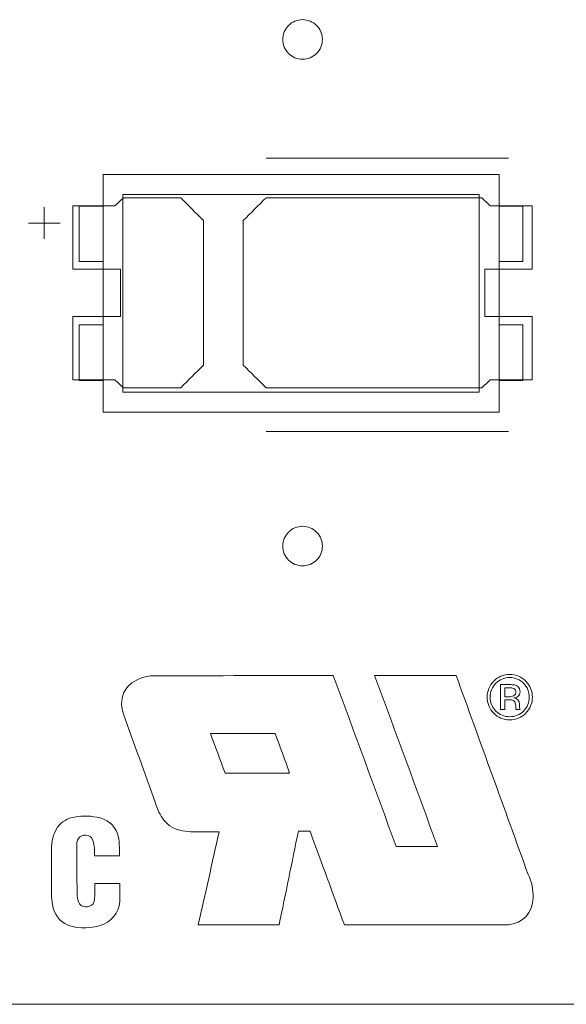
# Model space of a CAD drawing. Header units: inches. Extents: x -35 to 647, y 178 to 608.
# Tile 154 of 234: x 501 to 508, y 551 to 563. Entities that reach past the tile are written whole.
import ezdxf

# ---------------------------------------------------------------- set-up
doc = ezdxf.new("R2010")
doc.units = ezdxf.units.IN
doc.header["$MEASUREMENT"] = 0
doc.layers.add('1', color=7, linetype='Continuous')

# ---------------------------------------------------------------- blocks, each defined once
blk = doc.blocks.new('block 544')
at = {"layer": '1', "color": 155, "lineweight": 18, "true_color": 0x4c7299}
blk.add_lwpolyline([(506.926, 558.768), (502.426, 558.768)], dxfattribs=at)
blk = doc.blocks.new('block 545')
at = {"layer": '1', "color": 155, "lineweight": 18, "true_color": 0x4c7299}
blk.add_lwpolyline([(506.926, 561.268), (506.926, 558.768)], dxfattribs=at)
blk = doc.blocks.new('block 546')
at = {"layer": '1', "color": 155, "lineweight": 18, "true_color": 0x4c7299}
blk.add_lwpolyline([(502.426, 561.268), (506.926, 561.268)], dxfattribs=at)
blk = doc.blocks.new('block 547')
at = {"layer": '1', "color": 155, "lineweight": 18, "true_color": 0x4c7299}
blk.add_lwpolyline([(507.176, 558.518), (507.176, 561.518)], dxfattribs=at)
blk = doc.blocks.new('block 548')
at = {"layer": '1', "color": 155, "lineweight": 18, "true_color": 0x4c7299}
blk.add_lwpolyline([(502.176, 561.518), (502.176, 558.518)], dxfattribs=at)
blk = doc.blocks.new('block 549')
at = {"layer": '1', "color": 155, "lineweight": 18, "true_color": 0x4c7299}
blk.add_lwpolyline([(502.176, 558.518), (507.176, 558.518)], dxfattribs=at)
blk = doc.blocks.new('block 550')
at = {"layer": '1', "color": 155, "lineweight": 18, "true_color": 0x4c7299}
blk.add_lwpolyline([(502.426, 558.768), (502.426, 561.268)], dxfattribs=at)
blk = doc.blocks.new('block 551')
at = {"layer": '1', "color": 155, "lineweight": 18, "true_color": 0x4c7299}
blk.add_lwpolyline([(502.176, 559.618), (501.876, 559.618)], dxfattribs=at)
blk = doc.blocks.new('block 552')
at = {"layer": '1', "color": 155, "lineweight": 18, "true_color": 0x4c7299}
blk.add_lwpolyline([(507.476, 558.918), (507.176, 558.918)], dxfattribs=at)
blk = doc.blocks.new('block 553')
at = {"layer": '1', "color": 155, "lineweight": 18, "true_color": 0x4c7299}
blk.add_lwpolyline([(507.476, 559.618), (507.476, 558.918)], dxfattribs=at)
blk = doc.blocks.new('block 554')
at = {"layer": '1', "color": 155, "lineweight": 18, "true_color": 0x4c7299}
blk.add_lwpolyline([(507.176, 561.518), (502.176, 561.518)], dxfattribs=at)
blk = doc.blocks.new('block 555')
at = {"layer": '1', "color": 155, "lineweight": 18, "true_color": 0x4c7299}
blk.add_lwpolyline([(507.476, 560.418), (507.476, 561.118)], dxfattribs=at)
blk = doc.blocks.new('block 556')
at = {"layer": '1', "color": 155, "lineweight": 18, "true_color": 0x4c7299}
blk.add_lwpolyline([(507.176, 560.418), (507.476, 560.418)], dxfattribs=at)
blk = doc.blocks.new('block 557')
at = {"layer": '1', "color": 155, "lineweight": 18, "true_color": 0x4c7299}
blk.add_lwpolyline([(507.476, 561.118), (507.176, 561.118)], dxfattribs=at)
blk = doc.blocks.new('block 558')
at = {"layer": '1', "color": 155, "lineweight": 18, "true_color": 0x4c7299}
blk.add_lwpolyline([(501.876, 560.418), (501.876, 561.118)], dxfattribs=at)
blk = doc.blocks.new('block 559')
at = {"layer": '1', "color": 155, "lineweight": 18, "true_color": 0x4c7299}
blk.add_lwpolyline([(501.876, 561.118), (502.176, 561.118)], dxfattribs=at)
blk = doc.blocks.new('block 560')
at = {"layer": '1', "color": 155, "lineweight": 18, "true_color": 0x4c7299}
blk.add_lwpolyline([(502.176, 560.418), (501.876, 560.418)], dxfattribs=at)
blk = doc.blocks.new('block 561')
at = {"layer": '1', "color": 155, "lineweight": 18, "true_color": 0x4c7299}
blk.add_lwpolyline([(501.876, 558.918), (502.176, 558.918)], dxfattribs=at)
blk = doc.blocks.new('block 562')
at = {"layer": '1', "color": 155, "lineweight": 18, "true_color": 0x4c7299}
blk.add_lwpolyline([(501.876, 559.618), (501.876, 558.918)], dxfattribs=at)
blk = doc.blocks.new('block 1505')
at = {"layer": '1', "color": 155, "lineweight": 18, "true_color": 0x4c7299}
blk.add_lwpolyline([(507.176, 559.618), (507.476, 559.618)], dxfattribs=at)
blk = doc.blocks.new('block 1525')
at = {"layer": '1', "color": 18, "lineweight": 13, "true_color": 0x4c0000}
blk.add_lwpolyline([(518.564, 551.036), (409.677, 551.036)], dxfattribs=at)
blk = doc.blocks.new('block 1532')
at = {"layer": '1', "color": 18, "lineweight": 13, "true_color": 0x4c0000}
blk.add_lwpolyline([(507.295, 558.271), (504.235, 558.271)], dxfattribs=at)
blk = doc.blocks.new('block 1550')
at = {"layer": '1', "color": 18, "lineweight": 13, "true_color": 0x4c0000}
blk.add_lwpolyline([(507.295, 558.271), (504.235, 558.271)], dxfattribs=at)
blk = doc.blocks.new('block 1561')
at = {"layer": '1', "color": 18, "lineweight": 13, "true_color": 0x4c0000}
blk.add_lwpolyline([(518.564, 551.036), (409.677, 551.036)], dxfattribs=at)
blk = doc.blocks.new('block 1619')
at = {"layer": '1', "color": 18, "lineweight": 13, "true_color": 0x4c0000}
blk.add_lwpolyline([(507.295, 561.725), (504.235, 561.725)], dxfattribs=at)
blk = doc.blocks.new('block 1620')
at = {"layer": '1', "color": 18, "lineweight": 13, "true_color": 0x4c0000}
blk.add_lwpolyline([(501.235, 560.906), (501.635, 560.906)], dxfattribs=at)
blk = doc.blocks.new('block 1621')
at = {"layer": '1', "color": 18, "lineweight": 13, "true_color": 0x4c0000}
blk.add_lwpolyline([(501.434, 560.707), (501.434, 561.107)], dxfattribs=at)
blk = doc.blocks.new('block 1666')
at = {"layer": '1', "color": 18, "lineweight": 13, "true_color": 0x4c0000}
blk.add_lwpolyline([(501.434, 560.707), (501.434, 561.107)], dxfattribs=at)
blk = doc.blocks.new('block 1679')
at = {"layer": '1', "color": 18, "lineweight": 13, "true_color": 0x4c0000}
blk.add_lwpolyline([(501.235, 560.906), (501.635, 560.906)], dxfattribs=at)
blk = doc.blocks.new('block 1690')
at = {"layer": '1', "color": 18, "lineweight": 13, "true_color": 0x4c0000}
blk.add_lwpolyline([(507.295, 561.725), (504.235, 561.725)], dxfattribs=at)
blk = doc.blocks.new('block 5734')
at = {"layer": '1', "color": 155, "lineweight": 18, "true_color": 0x4c7299}
blk.add_lwpolyline([(518.564, 551.036), (409.677, 551.036)], dxfattribs=at)
blk = doc.blocks.new('block 5766')
at = {"layer": '1', "color": 18, "lineweight": 13, "true_color": 0x4c0000}
blk.add_lwpolyline([(516.242, 551.036), (441.432, 551.036), (422.73, 551.036)], dxfattribs=at)
blk = doc.blocks.new('block 5769')
at = {"layer": '1', "color": 18, "lineweight": 13, "true_color": 0x4c0000}
blk.add_lwpolyline([(516.242, 551.036), (441.432, 551.036), (422.73, 551.036)], dxfattribs=at)
blk = doc.blocks.new('block 5774')
at = {"layer": '1', "color": 18, "lineweight": 13, "true_color": 0x4c0000}
blk.add_open_spline([(507.595, 560.325), (507.595, 560.591), (507.595, 560.858), (507.595, 561.125), (507.419, 561.125), (507.242, 561.125), (507.065, 561.125), (507.029, 561.158), (506.994, 561.191), (506.958, 561.225), (506.05, 561.225), (505.143, 561.225), (504.235, 561.225), (504.138, 561.129), (504.042, 561.033), (503.945, 560.937), (503.945, 560.329), (503.945, 559.721), (503.945, 559.112), (504.042, 559.016), (504.138, 558.92), (504.235, 558.825), (505.143, 558.825), (506.05, 558.825), (506.958, 558.825), (506.994, 558.858), (507.029, 558.891), (507.065, 558.925), (507.242, 558.925), (507.419, 558.925), (507.595, 558.925), (507.595, 559.191), (507.595, 559.458), (507.595, 559.725), (507.395, 559.725), (507.195, 559.725), (506.995, 559.725), (506.995, 559.925), (506.995, 560.125), (506.995, 560.325), (507.195, 560.325), (507.395, 560.325), (507.595, 560.325)], degree=3, knots=[0, 0, 0, 0, 1, 1, 1, 2, 2, 2, 3, 3, 3, 4, 4, 4, 5, 5, 5, 6, 6, 6, 7, 7, 7, 8, 8, 8, 9, 9, 9, 10, 10, 10, 11, 11, 11, 12, 12, 12, 13, 13, 13, 14, 14, 14, 14], dxfattribs=at)
blk = doc.blocks.new('block 5775')
at = {"layer": '1', "color": 18, "lineweight": 13, "true_color": 0x4c0000}
blk.add_open_spline([(507.595, 560.325), (507.595, 560.591), (507.595, 560.858), (507.595, 561.125), (507.419, 561.125), (507.242, 561.125), (507.065, 561.125), (507.029, 561.158), (506.994, 561.191), (506.958, 561.225), (506.05, 561.225), (505.143, 561.225), (504.235, 561.225), (504.138, 561.129), (504.042, 561.033), (503.945, 560.937), (503.945, 560.329), (503.945, 559.721), (503.945, 559.112), (504.042, 559.016), (504.138, 558.92), (504.235, 558.825), (505.143, 558.825), (506.05, 558.825), (506.958, 558.825), (506.994, 558.858), (507.029, 558.891), (507.065, 558.925), (507.242, 558.925), (507.419, 558.925), (507.595, 558.925), (507.595, 559.191), (507.595, 559.458), (507.595, 559.725), (507.395, 559.725), (507.195, 559.725), (506.995, 559.725), (506.995, 559.925), (506.995, 560.125), (506.995, 560.325), (507.195, 560.325), (507.395, 560.325), (507.595, 560.325)], degree=3, knots=[0, 0, 0, 0, 1, 1, 1, 2, 2, 2, 3, 3, 3, 4, 4, 4, 5, 5, 5, 6, 6, 6, 7, 7, 7, 8, 8, 8, 9, 9, 9, 10, 10, 10, 11, 11, 11, 12, 12, 12, 13, 13, 13, 14, 14, 14, 14], dxfattribs=at)
blk = doc.blocks.new('block 5776')
at = {"layer": '1', "color": 18, "lineweight": 13, "true_color": 0x4c0000}
blk.add_open_spline([(503.156, 561.225), (503.252, 561.129), (503.349, 561.033), (503.445, 560.937), (503.445, 560.329), (503.445, 559.721), (503.445, 559.112), (503.349, 559.016), (503.252, 558.92), (503.156, 558.825), (502.915, 558.825), (502.674, 558.825), (502.433, 558.825), (502.397, 558.858), (502.361, 558.891), (502.326, 558.925), (502.149, 558.925), (501.972, 558.925), (501.795, 558.925), (501.795, 559.191), (501.795, 559.458), (501.795, 559.725), (501.995, 559.725), (502.195, 559.725), (502.395, 559.725), (502.395, 559.925), (502.395, 560.125), (502.395, 560.325), (502.195, 560.325), (501.995, 560.325), (501.795, 560.325), (501.795, 560.591), (501.795, 560.858), (501.795, 561.125), (501.972, 561.125), (502.149, 561.125), (502.326, 561.125), (502.361, 561.158), (502.397, 561.191), (502.433, 561.225), (502.674, 561.225), (502.915, 561.225), (503.156, 561.225)], degree=3, knots=[0, 0, 0, 0, 1, 1, 1, 2, 2, 2, 3, 3, 3, 4, 4, 4, 5, 5, 5, 6, 6, 6, 7, 7, 7, 8, 8, 8, 9, 9, 9, 10, 10, 10, 11, 11, 11, 12, 12, 12, 13, 13, 13, 14, 14, 14, 14], dxfattribs=at)
blk = doc.blocks.new('block 5777')
at = {"layer": '1', "color": 18, "lineweight": 13, "true_color": 0x4c0000}
blk.add_open_spline([(503.156, 561.225), (503.252, 561.129), (503.349, 561.033), (503.445, 560.937), (503.445, 560.329), (503.445, 559.721), (503.445, 559.112), (503.349, 559.016), (503.252, 558.92), (503.156, 558.825), (502.915, 558.825), (502.674, 558.825), (502.433, 558.825), (502.397, 558.858), (502.361, 558.891), (502.326, 558.925), (502.149, 558.925), (501.972, 558.925), (501.795, 558.925), (501.795, 559.191), (501.795, 559.458), (501.795, 559.725), (501.995, 559.725), (502.195, 559.725), (502.395, 559.725), (502.395, 559.925), (502.395, 560.125), (502.395, 560.325), (502.195, 560.325), (501.995, 560.325), (501.795, 560.325), (501.795, 560.591), (501.795, 560.858), (501.795, 561.125), (501.972, 561.125), (502.149, 561.125), (502.326, 561.125), (502.361, 561.158), (502.397, 561.191), (502.433, 561.225), (502.674, 561.225), (502.915, 561.225), (503.156, 561.225)], degree=3, knots=[0, 0, 0, 0, 1, 1, 1, 2, 2, 2, 3, 3, 3, 4, 4, 4, 5, 5, 5, 6, 6, 6, 7, 7, 7, 8, 8, 8, 9, 9, 9, 10, 10, 10, 11, 11, 11, 12, 12, 12, 13, 13, 13, 14, 14, 14, 14], dxfattribs=at)
blk = doc.blocks.new('block 5911')
at = {"layer": '1', "color": 18, "lineweight": 13, "true_color": 0x4c0000}
blk.add_open_spline([(503.156, 561.225), (503.252, 561.129), (503.349, 561.033), (503.445, 560.937), (503.445, 560.329), (503.445, 559.721), (503.445, 559.112), (503.349, 559.016), (503.252, 558.92), (503.156, 558.825), (502.915, 558.825), (502.674, 558.825), (502.433, 558.825), (502.397, 558.858), (502.361, 558.891), (502.326, 558.925), (502.149, 558.925), (501.972, 558.925), (501.795, 558.925), (501.795, 559.191), (501.795, 559.458), (501.795, 559.725), (501.995, 559.725), (502.195, 559.725), (502.395, 559.725), (502.395, 559.925), (502.395, 560.125), (502.395, 560.325), (502.195, 560.325), (501.995, 560.325), (501.795, 560.325), (501.795, 560.591), (501.795, 560.858), (501.795, 561.125), (501.972, 561.125), (502.149, 561.125), (502.326, 561.125), (502.361, 561.158), (502.397, 561.191), (502.433, 561.225), (502.674, 561.225), (502.915, 561.225), (503.156, 561.225)], degree=3, knots=[0, 0, 0, 0, 1, 1, 1, 2, 2, 2, 3, 3, 3, 4, 4, 4, 5, 5, 5, 6, 6, 6, 7, 7, 7, 8, 8, 8, 9, 9, 9, 10, 10, 10, 11, 11, 11, 12, 12, 12, 13, 13, 13, 14, 14, 14, 14], dxfattribs=at)
blk = doc.blocks.new('block 5925')
at = {"layer": '1', "color": 18, "lineweight": 13, "true_color": 0x4c0000}
blk.add_open_spline([(507.595, 560.325), (507.595, 560.591), (507.595, 560.858), (507.595, 561.125), (507.419, 561.125), (507.242, 561.125), (507.065, 561.125), (507.029, 561.158), (506.994, 561.191), (506.958, 561.225), (506.05, 561.225), (505.143, 561.225), (504.235, 561.225), (504.138, 561.129), (504.042, 561.033), (503.945, 560.937), (503.945, 560.329), (503.945, 559.721), (503.945, 559.112), (504.042, 559.016), (504.138, 558.92), (504.235, 558.825), (505.143, 558.825), (506.05, 558.825), (506.958, 558.825), (506.994, 558.858), (507.029, 558.891), (507.065, 558.925), (507.242, 558.925), (507.419, 558.925), (507.595, 558.925), (507.595, 559.191), (507.595, 559.458), (507.595, 559.725), (507.395, 559.725), (507.195, 559.725), (506.995, 559.725), (506.995, 559.925), (506.995, 560.125), (506.995, 560.325), (507.195, 560.325), (507.395, 560.325), (507.595, 560.325)], degree=3, knots=[0, 0, 0, 0, 1, 1, 1, 2, 2, 2, 3, 3, 3, 4, 4, 4, 5, 5, 5, 6, 6, 6, 7, 7, 7, 8, 8, 8, 9, 9, 9, 10, 10, 10, 11, 11, 11, 12, 12, 12, 13, 13, 13, 14, 14, 14, 14], dxfattribs=at)
blk = doc.blocks.new('block 5997')
at = {"layer": '1', "color": 18, "lineweight": 13, "true_color": 0x4c0000}
blk.add_open_spline([(503.156, 561.225), (503.252, 561.129), (503.349, 561.033), (503.445, 560.937), (503.445, 560.329), (503.445, 559.721), (503.445, 559.112), (503.349, 559.016), (503.252, 558.92), (503.156, 558.825), (502.915, 558.825), (502.674, 558.825), (502.433, 558.825), (502.397, 558.858), (502.361, 558.891), (502.326, 558.925), (502.149, 558.925), (501.972, 558.925), (501.795, 558.925), (501.795, 559.191), (501.795, 559.458), (501.795, 559.725), (501.995, 559.725), (502.195, 559.725), (502.395, 559.725), (502.395, 559.925), (502.395, 560.125), (502.395, 560.325), (502.195, 560.325), (501.995, 560.325), (501.795, 560.325), (501.795, 560.591), (501.795, 560.858), (501.795, 561.125), (501.972, 561.125), (502.149, 561.125), (502.326, 561.125), (502.361, 561.158), (502.397, 561.191), (502.433, 561.225), (502.674, 561.225), (502.915, 561.225), (503.156, 561.225)], degree=3, knots=[0, 0, 0, 0, 1, 1, 1, 2, 2, 2, 3, 3, 3, 4, 4, 4, 5, 5, 5, 6, 6, 6, 7, 7, 7, 8, 8, 8, 9, 9, 9, 10, 10, 10, 11, 11, 11, 12, 12, 12, 13, 13, 13, 14, 14, 14, 14], dxfattribs=at)
blk = doc.blocks.new('block 6007')
at = {"layer": '1', "color": 18, "lineweight": 13, "true_color": 0x4c0000}
blk.add_open_spline([(507.595, 560.325), (507.595, 560.591), (507.595, 560.858), (507.595, 561.125), (507.419, 561.125), (507.242, 561.125), (507.065, 561.125), (507.029, 561.158), (506.994, 561.191), (506.958, 561.225), (506.05, 561.225), (505.143, 561.225), (504.235, 561.225), (504.138, 561.129), (504.042, 561.033), (503.945, 560.937), (503.945, 560.329), (503.945, 559.721), (503.945, 559.112), (504.042, 559.016), (504.138, 558.92), (504.235, 558.825), (505.143, 558.825), (506.05, 558.825), (506.958, 558.825), (506.994, 558.858), (507.029, 558.891), (507.065, 558.925), (507.242, 558.925), (507.419, 558.925), (507.595, 558.925), (507.595, 559.191), (507.595, 559.458), (507.595, 559.725), (507.395, 559.725), (507.195, 559.725), (506.995, 559.725), (506.995, 559.925), (506.995, 560.125), (506.995, 560.325), (507.195, 560.325), (507.395, 560.325), (507.595, 560.325)], degree=3, knots=[0, 0, 0, 0, 1, 1, 1, 2, 2, 2, 3, 3, 3, 4, 4, 4, 5, 5, 5, 6, 6, 6, 7, 7, 7, 8, 8, 8, 9, 9, 9, 10, 10, 10, 11, 11, 11, 12, 12, 12, 13, 13, 13, 14, 14, 14, 14], dxfattribs=at)
blk = doc.blocks.new('block 6024')
at = {"layer": '1', "color": 18, "lineweight": 13, "true_color": 0x4c0000}
blk.add_open_spline([(502.382, 552.911), (502.276, 552.911), (502.171, 552.911), (502.066, 552.911), (502.066, 552.943), (502.066, 552.975), (502.066, 553.007), (502.066, 553.041), (502.06, 553.074), (502.048, 553.106), (502.036, 553.146), (502.002, 553.172), (501.96, 553.172), (501.923, 553.176), (501.888, 553.161), (501.864, 553.132), (501.848, 553.102), (501.841, 553.069), (501.843, 553.036), (501.844, 552.866), (501.846, 552.697), (501.847, 552.527), (501.848, 552.495), (501.847, 552.463), (501.847, 552.432), (501.848, 552.398), (501.853, 552.364), (501.865, 552.332), (501.877, 552.292), (501.911, 552.267), (501.953, 552.267), (501.99, 552.263), (502.025, 552.277), (502.049, 552.307), (502.065, 552.336), (502.072, 552.369), (502.07, 552.403), (502.07, 552.455), (502.071, 552.508), (502.071, 552.561), (502.176, 552.561), (502.282, 552.561), (502.387, 552.561), (502.387, 552.504), (502.387, 552.446), (502.387, 552.389), (502.398, 552.239), (502.321, 552.11), (502.184, 552.048), (502.038, 551.991), (501.882, 551.986), (501.733, 552.035), (501.625, 552.084), (501.554, 552.178), (501.538, 552.295), (501.53, 552.339), (501.526, 552.383), (501.526, 552.428), (501.527, 552.614), (501.526, 552.8), (501.526, 552.986), (501.521, 553.089), (501.547, 553.188), (501.601, 553.276), (501.655, 553.345), (501.73, 553.389), (501.816, 553.402), (501.923, 553.422), (502.032, 553.418), (502.138, 553.39), (502.259, 553.359), (502.346, 553.268), (502.369, 553.145), (502.376, 553.114), (502.38, 553.082), (502.381, 553.05), (502.382, 553.004), (502.382, 552.957), (502.382, 552.911)], degree=3, knots=[0, 0, 0, 0, 1, 1, 1, 2, 2, 2, 3, 3, 3, 4, 4, 4, 5, 5, 5, 6, 6, 6, 7, 7, 7, 8, 8, 8, 9, 9, 9, 10, 10, 10, 11, 11, 11, 12, 12, 12, 13, 13, 13, 14, 14, 14, 15, 15, 15, 16, 16, 16, 17, 17, 17, 18, 18, 18, 19, 19, 19, 20, 20, 20, 21, 21, 21, 22, 22, 22, 23, 23, 23, 24, 24, 24, 25, 25, 25, 26, 26, 26, 26], dxfattribs=at)
blk = doc.blocks.new('block 6027')
at = {"layer": '1', "color": 18, "lineweight": 13, "true_color": 0x4c0000}
blk.add_lwpolyline([(507.558, 554.916), (507.557, 554.893), (507.554, 554.869), (507.548, 554.846), (507.54, 554.822), (507.529, 554.8), (507.516, 554.779), (507.501, 554.759), (507.485, 554.741), (507.467, 554.724), (507.448, 554.71), (507.428, 554.698), (507.406, 554.688), (507.384, 554.68), (507.36, 554.674), (507.336, 554.67), (507.311, 554.669), (507.286, 554.67), (507.262, 554.674), (507.238, 554.68), (507.215, 554.688), (507.194, 554.698), (507.174, 554.71), (507.155, 554.724), (507.137, 554.741), (507.12, 554.759), (507.105, 554.779), (507.092, 554.8), (507.082, 554.822), (507.074, 554.846), (507.068, 554.869), (507.064, 554.893), (507.063, 554.916), (507.064, 554.94), (507.068, 554.964), (507.074, 554.987), (507.082, 555.01), (507.092, 555.033), (507.105, 555.054), (507.12, 555.074), (507.137, 555.092), (507.155, 555.108), (507.174, 555.122), (507.194, 555.134), (507.215, 555.145), (507.238, 555.153), (507.262, 555.159), (507.286, 555.163), (507.311, 555.164), (507.336, 555.163), (507.36, 555.159), (507.384, 555.153), (507.406, 555.145), (507.428, 555.134), (507.448, 555.122), (507.467, 555.108), (507.485, 555.092), (507.501, 555.074), (507.516, 555.054), (507.529, 555.033), (507.54, 555.01), (507.548, 554.987), (507.554, 554.964), (507.557, 554.94), (507.558, 554.916)], dxfattribs=at)
blk = doc.blocks.new('block 6028')
at = {"layer": '1', "color": 18, "lineweight": 13, "true_color": 0x4c0000}
blk.add_lwpolyline([(507.597, 554.916), (507.596, 554.889), (507.592, 554.862), (507.585, 554.835), (507.575, 554.808), (507.563, 554.782), (507.548, 554.757), (507.531, 554.734), (507.512, 554.713), (507.491, 554.694), (507.469, 554.678), (507.446, 554.664), (507.421, 554.652), (507.395, 554.643), (507.368, 554.636), (507.339, 554.632), (507.311, 554.63), (507.282, 554.632), (507.254, 554.636), (507.226, 554.643), (507.2, 554.652), (507.176, 554.664), (507.152, 554.678), (507.13, 554.694), (507.109, 554.713), (507.09, 554.734), (507.073, 554.757), (507.058, 554.782), (507.046, 554.808), (507.037, 554.835), (507.03, 554.862), (507.026, 554.889), (507.025, 554.916), (507.026, 554.944), (507.03, 554.971), (507.037, 554.998), (507.046, 555.025), (507.058, 555.051), (507.073, 555.076), (507.09, 555.099), (507.109, 555.12), (507.13, 555.138), (507.152, 555.155), (507.176, 555.169), (507.2, 555.18), (507.226, 555.19), (507.254, 555.197), (507.282, 555.201), (507.311, 555.203), (507.339, 555.201), (507.368, 555.197), (507.395, 555.19), (507.421, 555.18), (507.446, 555.169), (507.469, 555.155), (507.491, 555.138), (507.512, 555.12), (507.531, 555.099), (507.548, 555.076), (507.563, 555.051), (507.575, 555.025), (507.585, 554.998), (507.592, 554.971), (507.596, 554.944), (507.597, 554.916)], dxfattribs=at)
blk = doc.blocks.new('block 6029')
at = {"layer": '1', "color": 18, "lineweight": 13, "true_color": 0x4c0000}
blk.add_open_spline([(507.386, 554.986), (507.391, 554.963), (507.38, 554.942), (507.359, 554.931), (507.341, 554.925), (507.323, 554.921), (507.304, 554.922), (507.285, 554.922), (507.266, 554.922), (507.248, 554.922), (507.248, 554.96), (507.248, 554.998), (507.248, 555.036), (507.266, 555.036), (507.284, 555.036), (507.303, 555.036), (507.318, 555.036), (507.333, 555.035), (507.347, 555.031), (507.37, 555.027), (507.386, 555.01), (507.386, 554.986)], degree=3, knots=[0, 0, 0, 0, 1, 1, 1, 2, 2, 2, 3, 3, 3, 4, 4, 4, 5, 5, 5, 6, 6, 6, 7, 7, 7, 7], dxfattribs=at)
blk = doc.blocks.new('block 6030')
at = {"layer": '1', "color": 18, "lineweight": 13, "true_color": 0x4c0000}
blk.add_open_spline([(507.364, 554.906), (507.405, 554.901), (507.434, 554.871), (507.435, 554.83), (507.435, 554.82), (507.435, 554.811), (507.435, 554.802), (507.435, 554.791), (507.436, 554.781), (507.437, 554.77), (507.438, 554.766), (507.439, 554.763), (507.441, 554.76), (507.424, 554.76), (507.407, 554.76), (507.389, 554.76), (507.389, 554.762), (507.388, 554.764), (507.388, 554.766), (507.387, 554.77), (507.387, 554.773), (507.387, 554.776), (507.387, 554.786), (507.387, 554.795), (507.387, 554.805), (507.387, 554.818), (507.384, 554.831), (507.38, 554.844), (507.374, 554.861), (507.361, 554.873), (507.344, 554.878), (507.328, 554.882), (507.313, 554.883), (507.297, 554.883), (507.281, 554.883), (507.264, 554.883), (507.248, 554.883), (507.248, 554.842), (507.248, 554.801), (507.248, 554.76), (507.23, 554.76), (507.212, 554.76), (507.194, 554.76), (507.194, 554.865), (507.194, 554.97), (507.194, 555.075), (507.232, 555.075), (507.27, 555.075), (507.309, 555.075), (507.329, 555.075), (507.349, 555.073), (507.369, 555.07), (507.407, 555.067), (507.435, 555.039), (507.44, 555.001), (507.445, 554.978), (507.44, 554.955), (507.427, 554.936), (507.411, 554.918), (507.389, 554.907), (507.364, 554.906)], degree=3, knots=[0, 0, 0, 0, 1, 1, 1, 2, 2, 2, 3, 3, 3, 4, 4, 4, 5, 5, 5, 6, 6, 6, 7, 7, 7, 8, 8, 8, 9, 9, 9, 10, 10, 10, 11, 11, 11, 12, 12, 12, 13, 13, 13, 14, 14, 14, 15, 15, 15, 16, 16, 16, 17, 17, 17, 18, 18, 18, 19, 19, 19, 20, 20, 20, 20], dxfattribs=at)
blk = doc.blocks.new('block 6048')
at = {"layer": '1', "color": 18, "lineweight": 13, "true_color": 0x4c0000}
blk.add_open_spline([(504.532, 553.958), (504.471, 554.125), (504.409, 554.292), (504.348, 554.459), (504.076, 554.458), (503.804, 554.458), (503.532, 554.457), (503.593, 554.291), (503.655, 554.124), (503.716, 553.958), (503.988, 553.958), (504.26, 553.958), (504.532, 553.958)], degree=3, knots=[0, 0, 0, 0, 1, 1, 1, 2, 2, 2, 3, 3, 3, 4, 4, 4, 4], dxfattribs=at)
blk = doc.blocks.new('block 6049')
at = {"layer": '1', "color": 18, "lineweight": 13, "true_color": 0x4c0000}
blk.add_open_spline([(505.083, 555.192), (505.348, 554.472), (505.612, 553.752), (505.877, 553.031), (506.051, 553.031), (506.225, 553.031), (506.399, 553.031), (506.134, 553.752), (505.87, 554.472), (505.605, 555.192), (505.948, 555.192), (506.291, 555.192), (506.634, 555.192), (506.937, 554.353), (507.241, 553.514), (507.544, 552.675), (507.59, 552.584), (507.61, 552.484), (507.606, 552.382), (507.603, 552.194), (507.476, 552.057), (507.289, 552.04), (506.6, 552.04), (505.911, 552.04), (505.223, 552.039), (505.078, 552.434), (504.934, 552.828), (504.789, 553.223), (504.74, 553.223), (504.691, 553.223), (504.642, 553.223), (504.561, 552.828), (504.48, 552.434), (504.399, 552.039), (504.059, 552.039), (503.718, 552.039), (503.378, 552.039), (503.466, 552.431), (503.554, 552.823), (503.642, 553.215), (503.533, 553.215), (503.424, 553.215), (503.315, 553.215), (503.269, 553.216), (503.224, 553.22), (503.179, 553.228), (503.086, 553.243), (503.005, 553.289), (502.945, 553.362), (502.897, 553.427), (502.861, 553.499), (502.838, 553.577), (502.702, 553.956), (502.566, 554.335), (502.43, 554.714), (502.379, 554.86), (502.421, 555.004), (502.54, 555.097), (502.634, 555.164), (502.745, 555.194), (502.859, 555.185), (503.601, 555.187), (504.342, 555.19), (505.083, 555.192)], degree=3, knots=[0, 0, 0, 0, 1, 1, 1, 2, 2, 2, 3, 3, 3, 4, 4, 4, 5, 5, 5, 6, 6, 6, 7, 7, 7, 8, 8, 8, 9, 9, 9, 10, 10, 10, 11, 11, 11, 12, 12, 12, 13, 13, 13, 14, 14, 14, 15, 15, 15, 16, 16, 16, 17, 17, 17, 18, 18, 18, 19, 19, 19, 20, 20, 20, 21, 21, 21, 21], dxfattribs=at)
blk = doc.blocks.new('block 6057')
at = {"layer": '1', "color": 18, "lineweight": 13, "true_color": 0x4c0000}
blk.add_lwpolyline([(504.445, 556.825), (504.446, 556.848), (504.45, 556.872), (504.456, 556.896), (504.464, 556.92), (504.475, 556.942), (504.488, 556.964), (504.503, 556.984), (504.519, 557.002), (504.538, 557.019), (504.557, 557.033), (504.577, 557.045), (504.599, 557.055), (504.622, 557.063), (504.646, 557.07), (504.67, 557.073), (504.695, 557.075), (504.72, 557.073), (504.745, 557.07), (504.769, 557.063), (504.792, 557.055), (504.814, 557.045), (504.834, 557.033), (504.853, 557.019), (504.871, 557.002), (504.888, 556.984), (504.903, 556.964), (504.916, 556.942), (504.927, 556.92), (504.935, 556.896), (504.941, 556.872), (504.944, 556.848), (504.945, 556.825), (504.944, 556.801), (504.941, 556.777), (504.935, 556.753), (504.927, 556.729), (504.916, 556.707), (504.903, 556.685), (504.888, 556.665), (504.871, 556.647), (504.853, 556.63), (504.834, 556.616), (504.814, 556.604), (504.792, 556.594), (504.769, 556.586), (504.745, 556.579), (504.72, 556.576), (504.695, 556.574), (504.67, 556.576), (504.646, 556.579), (504.622, 556.586), (504.599, 556.594), (504.577, 556.604), (504.557, 556.616), (504.538, 556.63), (504.519, 556.647), (504.503, 556.665), (504.488, 556.685), (504.475, 556.707), (504.464, 556.729), (504.456, 556.753), (504.45, 556.777), (504.446, 556.801), (504.445, 556.825)], dxfattribs=at)
blk = doc.blocks.new('block 6085')
at = {"layer": '1', "color": 18, "lineweight": 13, "true_color": 0x4c0000}
blk.add_open_spline([(507.386, 554.986), (507.391, 554.963), (507.38, 554.942), (507.359, 554.931), (507.341, 554.925), (507.323, 554.921), (507.304, 554.922), (507.285, 554.922), (507.266, 554.922), (507.248, 554.922), (507.248, 554.96), (507.248, 554.998), (507.248, 555.036), (507.266, 555.036), (507.284, 555.036), (507.303, 555.036), (507.318, 555.036), (507.333, 555.035), (507.347, 555.031), (507.37, 555.027), (507.386, 555.01), (507.386, 554.986)], degree=3, knots=[0, 0, 0, 0, 1, 1, 1, 2, 2, 2, 3, 3, 3, 4, 4, 4, 5, 5, 5, 6, 6, 6, 7, 7, 7, 7], dxfattribs=at)
blk = doc.blocks.new('block 6100')
at = {"layer": '1', "color": 18, "lineweight": 13, "true_color": 0x4c0000}
blk.add_open_spline([(504.532, 553.958), (504.471, 554.125), (504.409, 554.292), (504.348, 554.459), (504.076, 554.458), (503.804, 554.458), (503.532, 554.457), (503.593, 554.291), (503.655, 554.124), (503.716, 553.958), (503.988, 553.958), (504.26, 553.958), (504.532, 553.958)], degree=3, knots=[0, 0, 0, 0, 1, 1, 1, 2, 2, 2, 3, 3, 3, 4, 4, 4, 4], dxfattribs=at)
blk = doc.blocks.new('block 6105')
at = {"layer": '1', "color": 18, "lineweight": 13, "true_color": 0x4c0000}
blk.add_lwpolyline([(507.558, 554.916), (507.557, 554.893), (507.554, 554.869), (507.548, 554.846), (507.54, 554.822), (507.529, 554.8), (507.516, 554.779), (507.501, 554.759), (507.485, 554.741), (507.467, 554.724), (507.448, 554.71), (507.428, 554.698), (507.406, 554.688), (507.384, 554.68), (507.36, 554.674), (507.336, 554.67), (507.311, 554.669), (507.286, 554.67), (507.262, 554.674), (507.238, 554.68), (507.215, 554.688), (507.194, 554.698), (507.174, 554.71), (507.155, 554.724), (507.137, 554.741), (507.12, 554.759), (507.105, 554.779), (507.092, 554.8), (507.082, 554.822), (507.074, 554.846), (507.068, 554.869), (507.064, 554.893), (507.063, 554.916), (507.064, 554.94), (507.068, 554.964), (507.074, 554.987), (507.082, 555.01), (507.092, 555.033), (507.105, 555.054), (507.12, 555.074), (507.137, 555.092), (507.155, 555.108), (507.174, 555.122), (507.194, 555.134), (507.215, 555.145), (507.238, 555.153), (507.262, 555.159), (507.286, 555.163), (507.311, 555.164), (507.336, 555.163), (507.36, 555.159), (507.384, 555.153), (507.406, 555.145), (507.428, 555.134), (507.448, 555.122), (507.467, 555.108), (507.485, 555.092), (507.501, 555.074), (507.516, 555.054), (507.529, 555.033), (507.54, 555.01), (507.548, 554.987), (507.554, 554.964), (507.557, 554.94), (507.558, 554.916)], dxfattribs=at)
blk = doc.blocks.new('block 6107')
at = {"layer": '1', "color": 18, "lineweight": 13, "true_color": 0x4c0000}
blk.add_open_spline([(502.382, 552.911), (502.276, 552.911), (502.171, 552.911), (502.066, 552.911), (502.066, 552.943), (502.066, 552.975), (502.066, 553.007), (502.066, 553.041), (502.06, 553.074), (502.048, 553.106), (502.036, 553.146), (502.002, 553.172), (501.96, 553.172), (501.923, 553.176), (501.888, 553.161), (501.864, 553.132), (501.848, 553.102), (501.841, 553.069), (501.843, 553.036), (501.844, 552.866), (501.846, 552.697), (501.847, 552.527), (501.848, 552.495), (501.847, 552.463), (501.847, 552.432), (501.848, 552.398), (501.853, 552.364), (501.865, 552.332), (501.877, 552.292), (501.911, 552.267), (501.953, 552.267), (501.99, 552.263), (502.025, 552.277), (502.049, 552.307), (502.065, 552.336), (502.072, 552.369), (502.07, 552.403), (502.07, 552.455), (502.071, 552.508), (502.071, 552.561), (502.176, 552.561), (502.282, 552.561), (502.387, 552.561), (502.387, 552.504), (502.387, 552.446), (502.387, 552.389), (502.398, 552.239), (502.321, 552.11), (502.184, 552.048), (502.038, 551.991), (501.882, 551.986), (501.733, 552.035), (501.625, 552.084), (501.554, 552.178), (501.538, 552.295), (501.53, 552.339), (501.526, 552.383), (501.526, 552.428), (501.527, 552.614), (501.526, 552.8), (501.526, 552.986), (501.521, 553.089), (501.547, 553.188), (501.601, 553.276), (501.655, 553.345), (501.73, 553.389), (501.816, 553.402), (501.923, 553.422), (502.032, 553.418), (502.138, 553.39), (502.259, 553.359), (502.346, 553.268), (502.369, 553.145), (502.376, 553.114), (502.38, 553.082), (502.381, 553.05), (502.382, 553.004), (502.382, 552.957), (502.382, 552.911)], degree=3, knots=[0, 0, 0, 0, 1, 1, 1, 2, 2, 2, 3, 3, 3, 4, 4, 4, 5, 5, 5, 6, 6, 6, 7, 7, 7, 8, 8, 8, 9, 9, 9, 10, 10, 10, 11, 11, 11, 12, 12, 12, 13, 13, 13, 14, 14, 14, 15, 15, 15, 16, 16, 16, 17, 17, 17, 18, 18, 18, 19, 19, 19, 20, 20, 20, 21, 21, 21, 22, 22, 22, 23, 23, 23, 24, 24, 24, 25, 25, 25, 26, 26, 26, 26], dxfattribs=at)
blk = doc.blocks.new('block 6108')
at = {"layer": '1', "color": 18, "lineweight": 13, "true_color": 0x4c0000}
blk.add_open_spline([(505.083, 555.192), (505.348, 554.472), (505.612, 553.752), (505.877, 553.031), (506.051, 553.031), (506.225, 553.031), (506.399, 553.031), (506.134, 553.752), (505.87, 554.472), (505.605, 555.192), (505.948, 555.192), (506.291, 555.192), (506.634, 555.192), (506.937, 554.353), (507.241, 553.514), (507.544, 552.675), (507.59, 552.584), (507.61, 552.484), (507.606, 552.382), (507.603, 552.194), (507.476, 552.057), (507.289, 552.04), (506.6, 552.04), (505.911, 552.04), (505.223, 552.039), (505.078, 552.434), (504.934, 552.828), (504.789, 553.223), (504.74, 553.223), (504.691, 553.223), (504.642, 553.223), (504.561, 552.828), (504.48, 552.434), (504.399, 552.039), (504.059, 552.039), (503.718, 552.039), (503.378, 552.039), (503.466, 552.431), (503.554, 552.823), (503.642, 553.215), (503.533, 553.215), (503.424, 553.215), (503.315, 553.215), (503.269, 553.216), (503.224, 553.22), (503.179, 553.228), (503.086, 553.243), (503.005, 553.289), (502.945, 553.362), (502.897, 553.427), (502.861, 553.499), (502.838, 553.577), (502.702, 553.956), (502.566, 554.335), (502.43, 554.714), (502.379, 554.86), (502.421, 555.004), (502.54, 555.097), (502.634, 555.164), (502.745, 555.194), (502.859, 555.185), (503.601, 555.187), (504.342, 555.19), (505.083, 555.192)], degree=3, knots=[0, 0, 0, 0, 1, 1, 1, 2, 2, 2, 3, 3, 3, 4, 4, 4, 5, 5, 5, 6, 6, 6, 7, 7, 7, 8, 8, 8, 9, 9, 9, 10, 10, 10, 11, 11, 11, 12, 12, 12, 13, 13, 13, 14, 14, 14, 15, 15, 15, 16, 16, 16, 17, 17, 17, 18, 18, 18, 19, 19, 19, 20, 20, 20, 21, 21, 21, 21], dxfattribs=at)
blk = doc.blocks.new('block 6124')
at = {"layer": '1', "color": 18, "lineweight": 13, "true_color": 0x4c0000}
blk.add_lwpolyline([(507.597, 554.916), (507.596, 554.889), (507.592, 554.862), (507.585, 554.835), (507.575, 554.808), (507.563, 554.782), (507.548, 554.757), (507.531, 554.734), (507.512, 554.713), (507.491, 554.694), (507.469, 554.678), (507.446, 554.664), (507.421, 554.652), (507.395, 554.643), (507.368, 554.636), (507.339, 554.632), (507.311, 554.63), (507.282, 554.632), (507.254, 554.636), (507.226, 554.643), (507.2, 554.652), (507.176, 554.664), (507.152, 554.678), (507.13, 554.694), (507.109, 554.713), (507.09, 554.734), (507.073, 554.757), (507.058, 554.782), (507.046, 554.808), (507.037, 554.835), (507.03, 554.862), (507.026, 554.889), (507.025, 554.916), (507.026, 554.944), (507.03, 554.971), (507.037, 554.998), (507.046, 555.025), (507.058, 555.051), (507.073, 555.076), (507.09, 555.099), (507.109, 555.12), (507.13, 555.138), (507.152, 555.155), (507.176, 555.169), (507.2, 555.18), (507.226, 555.19), (507.254, 555.197), (507.282, 555.201), (507.311, 555.203), (507.339, 555.201), (507.368, 555.197), (507.395, 555.19), (507.421, 555.18), (507.446, 555.169), (507.469, 555.155), (507.491, 555.138), (507.512, 555.12), (507.531, 555.099), (507.548, 555.076), (507.563, 555.051), (507.575, 555.025), (507.585, 554.998), (507.592, 554.971), (507.596, 554.944), (507.597, 554.916)], dxfattribs=at)
blk = doc.blocks.new('block 6125')
at = {"layer": '1', "color": 18, "lineweight": 13, "true_color": 0x4c0000}
blk.add_lwpolyline([(504.445, 556.825), (504.446, 556.848), (504.45, 556.872), (504.456, 556.896), (504.464, 556.92), (504.475, 556.942), (504.488, 556.964), (504.503, 556.984), (504.519, 557.002), (504.538, 557.019), (504.557, 557.033), (504.577, 557.045), (504.599, 557.055), (504.622, 557.063), (504.646, 557.07), (504.67, 557.073), (504.695, 557.075), (504.72, 557.073), (504.745, 557.07), (504.769, 557.063), (504.792, 557.055), (504.814, 557.045), (504.834, 557.033), (504.853, 557.019), (504.871, 557.002), (504.888, 556.984), (504.903, 556.964), (504.916, 556.942), (504.927, 556.92), (504.935, 556.896), (504.941, 556.872), (504.944, 556.848), (504.945, 556.825), (504.944, 556.801), (504.941, 556.777), (504.935, 556.753), (504.927, 556.729), (504.916, 556.707), (504.903, 556.685), (504.888, 556.665), (504.871, 556.647), (504.853, 556.63), (504.834, 556.616), (504.814, 556.604), (504.792, 556.594), (504.769, 556.586), (504.745, 556.579), (504.72, 556.576), (504.695, 556.574), (504.67, 556.576), (504.646, 556.579), (504.622, 556.586), (504.599, 556.594), (504.577, 556.604), (504.557, 556.616), (504.538, 556.63), (504.519, 556.647), (504.503, 556.665), (504.488, 556.685), (504.475, 556.707), (504.464, 556.729), (504.456, 556.753), (504.45, 556.777), (504.446, 556.801), (504.445, 556.825)], dxfattribs=at)
blk = doc.blocks.new('block 6128')
at = {"layer": '1', "color": 18, "lineweight": 13, "true_color": 0x4c0000}
blk.add_open_spline([(507.364, 554.906), (507.405, 554.901), (507.434, 554.871), (507.435, 554.83), (507.435, 554.82), (507.435, 554.811), (507.435, 554.802), (507.435, 554.791), (507.436, 554.781), (507.437, 554.77), (507.438, 554.766), (507.439, 554.763), (507.441, 554.76), (507.424, 554.76), (507.407, 554.76), (507.389, 554.76), (507.389, 554.762), (507.388, 554.764), (507.388, 554.766), (507.387, 554.77), (507.387, 554.773), (507.387, 554.776), (507.387, 554.786), (507.387, 554.795), (507.387, 554.805), (507.387, 554.818), (507.384, 554.831), (507.38, 554.844), (507.374, 554.861), (507.361, 554.873), (507.344, 554.878), (507.328, 554.882), (507.313, 554.883), (507.297, 554.883), (507.281, 554.883), (507.264, 554.883), (507.248, 554.883), (507.248, 554.842), (507.248, 554.801), (507.248, 554.76), (507.23, 554.76), (507.212, 554.76), (507.194, 554.76), (507.194, 554.865), (507.194, 554.97), (507.194, 555.075), (507.232, 555.075), (507.27, 555.075), (507.309, 555.075), (507.329, 555.075), (507.349, 555.073), (507.369, 555.07), (507.407, 555.067), (507.435, 555.039), (507.44, 555.001), (507.445, 554.978), (507.44, 554.955), (507.427, 554.936), (507.411, 554.918), (507.389, 554.907), (507.364, 554.906)], degree=3, knots=[0, 0, 0, 0, 1, 1, 1, 2, 2, 2, 3, 3, 3, 4, 4, 4, 5, 5, 5, 6, 6, 6, 7, 7, 7, 8, 8, 8, 9, 9, 9, 10, 10, 10, 11, 11, 11, 12, 12, 12, 13, 13, 13, 14, 14, 14, 15, 15, 15, 16, 16, 16, 17, 17, 17, 18, 18, 18, 19, 19, 19, 20, 20, 20, 20], dxfattribs=at)
blk = doc.blocks.new('block 6242')
at = {"layer": '1', "color": 18, "lineweight": 13, "true_color": 0x4c0000}
blk.add_lwpolyline([(504.445, 563.225), (504.446, 563.248), (504.45, 563.272), (504.456, 563.296), (504.464, 563.32), (504.475, 563.342), (504.488, 563.364), (504.503, 563.384), (504.519, 563.402), (504.538, 563.419), (504.557, 563.433), (504.577, 563.445), (504.599, 563.455), (504.622, 563.463), (504.646, 563.47), (504.67, 563.473), (504.695, 563.475), (504.72, 563.473), (504.745, 563.47), (504.769, 563.463), (504.792, 563.455), (504.814, 563.445), (504.834, 563.433), (504.853, 563.419), (504.871, 563.402), (504.888, 563.384), (504.903, 563.364), (504.916, 563.342), (504.927, 563.32), (504.935, 563.296), (504.941, 563.272), (504.944, 563.248), (504.945, 563.225), (504.944, 563.201), (504.941, 563.177), (504.935, 563.153), (504.927, 563.129), (504.916, 563.107), (504.903, 563.085), (504.888, 563.065), (504.871, 563.047), (504.853, 563.03), (504.834, 563.016), (504.814, 563.004), (504.792, 562.994), (504.769, 562.986), (504.745, 562.979), (504.72, 562.976), (504.695, 562.974), (504.67, 562.976), (504.646, 562.979), (504.622, 562.986), (504.599, 562.994), (504.577, 563.004), (504.557, 563.016), (504.538, 563.03), (504.519, 563.047), (504.503, 563.065), (504.488, 563.085), (504.475, 563.107), (504.464, 563.129), (504.456, 563.153), (504.45, 563.177), (504.446, 563.201), (504.445, 563.225)], dxfattribs=at)
blk = doc.blocks.new('block 6278')
at = {"layer": '1', "color": 18, "lineweight": 13, "true_color": 0x4c0000}
blk.add_lwpolyline([(504.445, 563.225), (504.446, 563.248), (504.45, 563.272), (504.456, 563.296), (504.464, 563.32), (504.475, 563.342), (504.488, 563.364), (504.503, 563.384), (504.519, 563.402), (504.538, 563.419), (504.557, 563.433), (504.577, 563.445), (504.599, 563.455), (504.622, 563.463), (504.646, 563.47), (504.67, 563.473), (504.695, 563.475), (504.72, 563.473), (504.745, 563.47), (504.769, 563.463), (504.792, 563.455), (504.814, 563.445), (504.834, 563.433), (504.853, 563.419), (504.871, 563.402), (504.888, 563.384), (504.903, 563.364), (504.916, 563.342), (504.927, 563.32), (504.935, 563.296), (504.941, 563.272), (504.944, 563.248), (504.945, 563.225), (504.944, 563.201), (504.941, 563.177), (504.935, 563.153), (504.927, 563.129), (504.916, 563.107), (504.903, 563.085), (504.888, 563.065), (504.871, 563.047), (504.853, 563.03), (504.834, 563.016), (504.814, 563.004), (504.792, 562.994), (504.769, 562.986), (504.745, 562.979), (504.72, 562.976), (504.695, 562.974), (504.67, 562.976), (504.646, 562.979), (504.622, 562.986), (504.599, 562.994), (504.577, 563.004), (504.557, 563.016), (504.538, 563.03), (504.519, 563.047), (504.503, 563.065), (504.488, 563.085), (504.475, 563.107), (504.464, 563.129), (504.456, 563.153), (504.45, 563.177), (504.446, 563.201), (504.445, 563.225)], dxfattribs=at)

msp = doc.modelspace()

# ---------------------------------------------------------------- block references
at = {"layer": '1'}
for name in ['block 5766', 'block 5769', 'block 6242', 'block 6278', 'block 1619', 'block 1690', 'block 548', 'block 554', 'block 547', 'block 5776', 'block 5777', 'block 5911', 'block 5997', 'block 546', 'block 550', 'block 5774', 'block 5775', 'block 5925', 'block 6007', 'block 545', 'block 1621', 'block 1666', 'block 558', 'block 559', 'block 557', 'block 555', 'block 1620', 'block 1679', 'block 560', 'block 556', 'block 551', 'block 562', 'block 1505', 'block 553', 'block 561', 'block 552', 'block 544', 'block 549', 'block 1532', 'block 1550', 'block 6057', 'block 6125', 'block 6049', 'block 6108', 'block 6028', 'block 6124', 'block 6027', 'block 6105', 'block 6030', 'block 6128', 'block 6029', 'block 6085', 'block 6048', 'block 6100', 'block 6024', 'block 6107', 'block 1525', 'block 1561', 'block 5734']:
    msp.add_blockref(name, (0, 0), dxfattribs=at)

doc.saveas('drawing.dxf')
